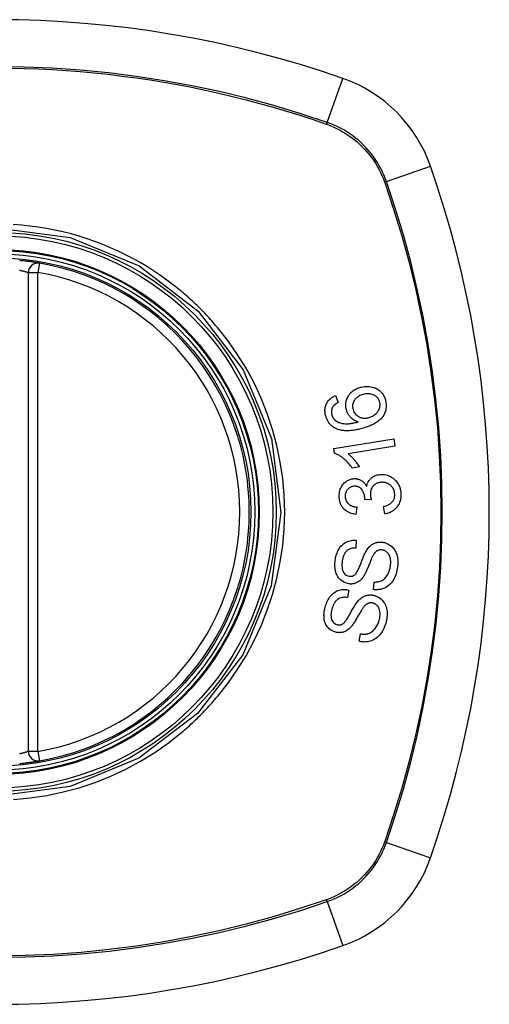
# Model space of a CAD drawing. Header units: inches. Extents: x 25 to 686, y 75 to 314.
# Tile 79 of 160: x 347.893 to 348.475, y 201.44 to 202.66. Entities that reach past the tile are written whole.
import ezdxf

# ---------------------------------------------------------------- set-up
doc = ezdxf.new("R2010")
doc.units = ezdxf.units.IN
doc.header["$MEASUREMENT"] = 0
doc.layers.add('Visible Edges(ANSI)', color=7, linetype='Continuous', lineweight=25)
doc.layers.add('Visible Tangent Edges(ANSI)', color=7, linetype='Continuous', lineweight=25)

msp = doc.modelspace()

# ---------------------------------------------------------------- linework, layer by layer
at = {"layer": 'Visible Edges(ANSI)'}
for p, q in [((347.9038, 202.3468), (347.9038, 201.7532)), ((348.2844, 202.1943), (348.2876, 202.1858)), ((348.282, 202.1286), (348.3563, 202.1408)), ((348.3563, 202.1408), (348.3578, 202.1317)), ((348.2829, 202.1227), (348.282, 202.1286)), ((348.3578, 202.1317), (348.2999, 202.1222)), ((348.3138, 202.1058), (348.305, 202.1044)), ((348.3287, 202.065), (348.3206, 202.0656)), ((348.3105, 202.0561), (348.3093, 202.0468)), ((348.3452, 202.0476), (348.3436, 202.0567)), ((348.31, 202.0148), (348.3094, 202.0053)), ((348.3008, 201.9532), (348.2989, 201.9439)), ((348.3315, 201.9537), (348.332, 201.9631)), ((348.3136, 201.8897), (348.3154, 201.8989))]:
    msp.add_line(p, q, dxfattribs=at)
at = {"layer": 'Visible Edges(ANSI)', "flags": 128}
for points in [[(347.9177, 202.3584), (347.9176, 202.3584), (347.9175, 202.3584), (347.9172, 202.3585), (347.9168, 202.3586), (347.9164, 202.3586), (347.9158, 202.3587), (347.9151, 202.3588), (347.9144, 202.359), (347.9135, 202.3591), (347.9126, 202.3592), (347.9115, 202.3594), (347.9104, 202.3596), (347.9093, 202.3597), (347.908, 202.3599), (347.9067, 202.3601), (347.9053, 202.3603), (347.9039, 202.3605), (347.9025, 202.3606), (347.901, 202.3608), (347.8994, 202.361), (347.8979, 202.3612), (347.8963, 202.3613), (347.8947, 202.3615), (347.8931, 202.3616)], [(348.2977, 202.1765), (348.2971, 202.1791), (348.2969, 202.1818), (348.297, 202.1845), (348.2974, 202.1872), (348.2981, 202.1897), (348.299, 202.1917), (348.2998, 202.1933), (348.3005, 202.1943), (348.3011, 202.1953), (348.3018, 202.1962), (348.3025, 202.1971), (348.3033, 202.1979), (348.3041, 202.1987), (348.305, 202.1994), (348.3059, 202.2001), (348.3068, 202.2008), (348.3078, 202.2014), (348.3087, 202.202), (348.3097, 202.2025), (348.3107, 202.203), (348.3118, 202.2034), (348.3128, 202.2038), (348.3139, 202.2042), (348.315, 202.2045)], [(348.315, 202.2045), (348.3166, 202.2049), (348.3182, 202.2052), (348.3198, 202.2055), (348.3214, 202.2056), (348.323, 202.2057), (348.3246, 202.2056), (348.3263, 202.2055), (348.3279, 202.2053), (348.3296, 202.2049), (348.3314, 202.2044), (348.3334, 202.2037), (348.3355, 202.2027), (348.3373, 202.2015), (348.3389, 202.2004), (348.3401, 202.1992), (348.3411, 202.1982), (348.3419, 202.1972), (348.3427, 202.1962), (348.3434, 202.1951), (348.3441, 202.1939), (348.3447, 202.1927), (348.3452, 202.1915), (348.3457, 202.1903), (348.3461, 202.189)], [(348.3389, 202.1867), (348.3387, 202.1874), (348.3384, 202.1881), (348.3381, 202.1888), (348.3377, 202.1895), (348.3373, 202.1902), (348.3369, 202.1908), (348.3364, 202.1914), (348.3359, 202.192), (348.3353, 202.1925), (348.3347, 202.1931), (348.3341, 202.1935), (348.3335, 202.194), (348.3329, 202.1944), (348.3322, 202.1947), (348.3315, 202.1951), (348.3307, 202.1954), (348.3295, 202.1958), (348.3282, 202.1962), (348.3266, 202.1964), (348.3249, 202.1965), (348.3232, 202.1965), (348.3215, 202.1963), (348.3198, 202.196), (348.3181, 202.1955)], [(348.2723, 202.1687), (348.2719, 202.17), (348.2716, 202.1713), (348.2714, 202.1726), (348.2713, 202.174), (348.2712, 202.1753), (348.2712, 202.1767), (348.2713, 202.178), (348.2715, 202.1793), (348.2718, 202.1806), (348.2722, 202.1818), (348.2726, 202.1831), (348.2732, 202.1843), (348.2738, 202.1854), (348.2744, 202.1865), (348.2752, 202.1876), (348.276, 202.1885), (348.2769, 202.1895), (348.2779, 202.1903), (348.2788, 202.1912), (348.2799, 202.1919), (348.281, 202.1926), (348.2821, 202.1932), (348.2832, 202.1938), (348.2844, 202.1943)], [(348.2876, 202.1858), (348.2873, 202.1856), (348.287, 202.1854), (348.2867, 202.1852), (348.2863, 202.185), (348.286, 202.1848), (348.2857, 202.1846), (348.2854, 202.1844), (348.2851, 202.1842), (348.2848, 202.184), (348.2845, 202.1838), (348.2842, 202.1836), (348.2839, 202.1834), (348.2836, 202.1831), (348.2833, 202.1829), (348.2831, 202.1827), (348.2828, 202.1824), (348.2825, 202.1822), (348.2823, 202.1819), (348.282, 202.1817), (348.2818, 202.1814), (348.2816, 202.1811), (348.2813, 202.1808), (348.2811, 202.1805), (348.2809, 202.1802)], [(348.3181, 202.1955), (348.3169, 202.1951), (348.3157, 202.1947), (348.3145, 202.1942), (348.3133, 202.1936), (348.3122, 202.1929), (348.3111, 202.1922), (348.3101, 202.1913), (348.3091, 202.1904), (348.3083, 202.1894), (348.3076, 202.1884), (348.3071, 202.1875), (348.3067, 202.1867), (348.3064, 202.1859), (348.3061, 202.1851), (348.3058, 202.1843), (348.3057, 202.1835), (348.3055, 202.1827), (348.3055, 202.1819), (348.3054, 202.181), (348.3055, 202.1802), (348.3056, 202.1794), (348.3057, 202.1785), (348.3059, 202.1777), (348.3061, 202.1769)], [(348.3461, 202.189), (348.3471, 202.1825), (348.3465, 202.176), (348.3441, 202.1702), (348.3417, 202.1666), (348.3406, 202.1654), (348.3397, 202.1645), (348.3387, 202.1636), (348.3376, 202.1628), (348.3366, 202.162), (348.3355, 202.1612), (348.3343, 202.1605), (348.3332, 202.1599), (348.332, 202.1592), (348.3309, 202.1586), (348.3296, 202.158), (348.3284, 202.1575), (348.3272, 202.1569), (348.3259, 202.1564), (348.3246, 202.156), (348.3234, 202.1555), (348.3221, 202.1551), (348.3208, 202.1547), (348.3196, 202.1543), (348.3183, 202.1539)], [(348.3258, 202.167), (348.3269, 202.1674), (348.328, 202.1678), (348.329, 202.1683), (348.3301, 202.1688), (348.3311, 202.1694), (348.3321, 202.17), (348.333, 202.1707), (348.334, 202.1715), (348.3349, 202.1723), (348.3357, 202.1732), (348.3364, 202.1741), (348.3371, 202.1751), (348.3377, 202.1761), (348.3382, 202.1772), (348.3386, 202.1783), (348.339, 202.1793), (348.3392, 202.1803), (348.3393, 202.1813), (348.3394, 202.1822), (348.3394, 202.1831), (348.3394, 202.184), (348.3393, 202.1849), (348.3391, 202.1858), (348.3389, 202.1867)], [(348.2809, 202.1802), (348.2807, 202.1798), (348.2805, 202.1795), (348.2803, 202.1791), (348.2801, 202.1787), (348.28, 202.1783), (348.2798, 202.1779), (348.2797, 202.1775), (348.2796, 202.1771), (348.2795, 202.1767), (348.2794, 202.1762), (348.2793, 202.1758), (348.2792, 202.1754), (348.2792, 202.175), (348.2792, 202.1745), (348.2791, 202.1741), (348.2791, 202.1737), (348.2792, 202.1732), (348.2792, 202.1728), (348.2792, 202.1724), (348.2793, 202.1719), (348.2794, 202.1715), (348.2795, 202.1711), (348.2796, 202.1707), (348.2797, 202.1702)], [(348.3124, 202.1617), (348.3117, 202.1619), (348.3109, 202.1622), (348.3102, 202.1625), (348.3095, 202.1628), (348.3088, 202.1631), (348.3081, 202.1635), (348.3074, 202.1639), (348.3067, 202.1643), (348.3061, 202.1647), (348.3054, 202.1652), (348.3047, 202.1657), (348.3041, 202.1663), (348.3034, 202.1669), (348.3028, 202.1676), (348.3021, 202.1684), (348.3015, 202.1692), (348.3008, 202.17), (348.3003, 202.1708), (348.2997, 202.1717), (348.2993, 202.1726), (348.2988, 202.1736), (348.2984, 202.1745), (348.2981, 202.1755), (348.2977, 202.1765)], [(348.3061, 202.1769), (348.3065, 202.1755), (348.3071, 202.1742), (348.3078, 202.173), (348.3086, 202.1718), (348.3096, 202.1707), (348.3106, 202.1698), (348.3116, 202.169), (348.3125, 202.1684), (348.3134, 202.1679), (348.3141, 202.1676), (348.3149, 202.1672), (348.3157, 202.1669), (348.3165, 202.1667), (348.3174, 202.1665), (348.3182, 202.1664), (348.3191, 202.1663), (348.3199, 202.1662), (348.3208, 202.1662), (348.3216, 202.1663), (348.3225, 202.1664), (348.3233, 202.1665), (348.3241, 202.1666), (348.325, 202.1668), (348.3258, 202.167)], [(348.2857, 202.1529), (348.2849, 202.1533), (348.2841, 202.1537), (348.2833, 202.1541), (348.2826, 202.1545), (348.2818, 202.155), (348.2811, 202.1555), (348.2804, 202.156), (348.2797, 202.1566), (348.279, 202.1572), (348.2784, 202.1578), (348.2778, 202.1584), (348.2772, 202.1591), (348.2766, 202.1598), (348.2761, 202.1605), (348.2756, 202.1613), (348.2751, 202.162), (348.2747, 202.1628), (348.2742, 202.1636), (348.2738, 202.1644), (348.2735, 202.1653), (348.2731, 202.1661), (348.2728, 202.167), (348.2725, 202.1678), (348.2723, 202.1687)], [(348.2797, 202.1702), (348.2798, 202.1699), (348.2799, 202.1696), (348.28, 202.1692), (348.2801, 202.1689), (348.2802, 202.1686), (348.2804, 202.1683), (348.2805, 202.168), (348.2807, 202.1676), (348.2809, 202.1673), (348.281, 202.167), (348.2812, 202.1667), (348.2814, 202.1665), (348.2816, 202.1662), (348.2818, 202.1659), (348.282, 202.1656), (348.2822, 202.1654), (348.2824, 202.1651), (348.2827, 202.1649), (348.2829, 202.1646), (348.2831, 202.1644), (348.2834, 202.1641), (348.2836, 202.1639), (348.2839, 202.1637), (348.2842, 202.1635)], [(348.2842, 202.1635), (348.2861, 202.1622), (348.2882, 202.1611), (348.2903, 202.1604), (348.2925, 202.1598), (348.2946, 202.1595), (348.2964, 202.1593), (348.2979, 202.1593), (348.2989, 202.1593), (348.2998, 202.1594), (348.3006, 202.1594), (348.3014, 202.1595), (348.3023, 202.1596), (348.3032, 202.1597), (348.304, 202.1599), (348.3049, 202.16), (348.3057, 202.1601), (348.3066, 202.1603), (348.3074, 202.1605), (348.3083, 202.1607), (348.3091, 202.1609), (348.31, 202.1611), (348.3108, 202.1613), (348.3116, 202.1615), (348.3124, 202.1617)], [(348.3183, 202.1539), (348.3169, 202.1535), (348.3155, 202.1531), (348.3141, 202.1528), (348.3126, 202.1524), (348.3112, 202.1521), (348.3098, 202.1518), (348.3084, 202.1516), (348.3069, 202.1513), (348.3055, 202.1511), (348.3041, 202.151), (348.3027, 202.1508), (348.3013, 202.1507), (348.3, 202.1507), (348.2986, 202.1506), (348.2972, 202.1507), (348.2959, 202.1507), (348.2946, 202.1508), (348.2933, 202.1509), (348.292, 202.1511), (348.2907, 202.1514), (348.2894, 202.1517), (348.2882, 202.152), (348.2869, 202.1524), (348.2857, 202.1529)], [(348.305, 202.1044), (348.304, 202.1058), (348.303, 202.1072), (348.3019, 202.1085), (348.3009, 202.1097), (348.2999, 202.1109), (348.2989, 202.1119), (348.2979, 202.1129), (348.2969, 202.1139), (348.296, 202.1147), (348.295, 202.1155), (348.2941, 202.1163), (348.2932, 202.117), (348.2924, 202.1176), (348.2915, 202.1182), (348.2907, 202.1188), (348.2899, 202.1193), (348.2891, 202.1198), (348.2882, 202.1203), (348.2874, 202.1208), (348.2865, 202.1213), (348.2856, 202.1217), (348.2847, 202.1221), (348.2838, 202.1224), (348.2829, 202.1227)], [(348.2999, 202.1222), (348.3004, 202.1218), (348.3009, 202.1213), (348.3014, 202.1209), (348.302, 202.1205), (348.3025, 202.12), (348.303, 202.1195), (348.3034, 202.1191), (348.3039, 202.1186), (348.3044, 202.1181), (348.3049, 202.1176), (348.3053, 202.1171), (348.3058, 202.1166), (348.3063, 202.1161), (348.3067, 202.1156), (348.3072, 202.115), (348.3078, 202.1143), (348.3084, 202.1135), (348.3092, 202.1126), (348.3099, 202.1116), (348.3107, 202.1105), (348.3115, 202.1094), (348.3123, 202.1082), (348.3131, 202.107), (348.3138, 202.1058)], [(348.2888, 202.0685), (348.2888, 202.0701), (348.2888, 202.0718), (348.289, 202.0734), (348.2893, 202.075), (348.2897, 202.0766), (348.2902, 202.0781), (348.2908, 202.0796), (348.2915, 202.081), (348.2922, 202.0824), (348.2931, 202.0837), (348.2941, 202.0849), (348.2951, 202.086), (348.2962, 202.087), (348.2973, 202.0878), (348.2983, 202.0885), (348.2993, 202.0891), (348.3003, 202.0896), (348.3012, 202.09), (348.3022, 202.0904), (348.3031, 202.0907), (348.3041, 202.0909), (348.3051, 202.0911), (348.3062, 202.0912), (348.3072, 202.0913)], [(348.3072, 202.0913), (348.3079, 202.0913), (348.3086, 202.0913), (348.3093, 202.0913), (348.3099, 202.0912), (348.3106, 202.0911), (348.3113, 202.091), (348.312, 202.0908), (348.3126, 202.0907), (348.3133, 202.0904), (348.3139, 202.0902), (348.3146, 202.0899), (348.3153, 202.0896), (348.316, 202.0892), (348.3167, 202.0888), (348.3174, 202.0883), (348.3181, 202.0877), (348.3188, 202.0871), (348.3195, 202.0864), (348.3202, 202.0857), (348.3208, 202.085), (348.3214, 202.0842), (348.3219, 202.0834), (348.3224, 202.0825), (348.3229, 202.0817)], [(348.3229, 202.0817), (348.323, 202.0825), (348.3232, 202.0832), (348.3234, 202.084), (348.3236, 202.0848), (348.3239, 202.0855), (348.3242, 202.0862), (348.3246, 202.087), (348.3249, 202.0877), (348.3253, 202.0883), (348.3257, 202.089), (348.3262, 202.0896), (348.3267, 202.0903), (348.3272, 202.0908), (348.3278, 202.0914), (348.3285, 202.0921), (348.3294, 202.0928), (348.3304, 202.0936), (348.3317, 202.0943), (348.3331, 202.0949), (348.3346, 202.0955), (348.336, 202.0959), (348.3376, 202.0962), (348.3391, 202.0964), (348.3407, 202.0965)], [(348.3413, 202.0868), (348.3404, 202.0867), (348.3396, 202.0866), (348.3387, 202.0865), (348.3379, 202.0863), (348.3371, 202.0861), (348.3363, 202.0858), (348.3355, 202.0855), (348.3347, 202.0851), (348.334, 202.0847), (348.3333, 202.0842), (348.3326, 202.0837), (348.332, 202.0831), (348.3313, 202.0825), (348.3307, 202.0818), (348.3301, 202.0811), (348.3295, 202.0802), (348.329, 202.0792), (348.3285, 202.0782), (348.3281, 202.0771), (348.3278, 202.076), (348.3276, 202.0749), (348.3274, 202.0737), (348.3274, 202.0726), (348.3274, 202.0714)], [(348.3407, 202.0965), (348.3427, 202.0965), (348.3447, 202.0964), (348.3467, 202.0961), (348.3486, 202.0955), (348.3505, 202.0948), (348.3524, 202.094), (348.3541, 202.0929), (348.3557, 202.0918), (348.3571, 202.0906), (348.3582, 202.0895), (348.3592, 202.0884), (348.36, 202.0874), (348.3608, 202.0863), (348.3615, 202.0852), (348.3622, 202.0841), (348.3628, 202.0829), (348.3633, 202.0816), (348.3638, 202.0804), (348.3642, 202.0791), (348.3645, 202.0778), (348.3648, 202.0764), (348.365, 202.0751), (348.3651, 202.0737), (348.3652, 202.0724)], [(348.3576, 202.0721), (348.3575, 202.0733), (348.3574, 202.0745), (348.3571, 202.0757), (348.3567, 202.0768), (348.3563, 202.0779), (348.3558, 202.0789), (348.3551, 202.08), (348.3545, 202.0809), (348.3537, 202.0817), (348.353, 202.0825), (348.3523, 202.0831), (348.3516, 202.0837), (348.3508, 202.0842), (348.35, 202.0847), (348.3492, 202.0852), (348.3484, 202.0856), (348.3476, 202.0859), (348.3467, 202.0862), (348.3458, 202.0864), (348.3449, 202.0866), (348.344, 202.0867), (348.3431, 202.0868), (348.3422, 202.0868), (348.3413, 202.0868)], [(348.3075, 202.0818), (348.3067, 202.0818), (348.3059, 202.0817), (348.3052, 202.0815), (348.3044, 202.0813), (348.3037, 202.0811), (348.303, 202.0808), (348.3023, 202.0805), (348.3016, 202.0801), (348.301, 202.0796), (348.3004, 202.0792), (348.2998, 202.0786), (348.2992, 202.078), (348.2987, 202.0774), (348.2983, 202.0767), (348.2978, 202.0761), (348.2975, 202.0754), (348.2972, 202.0746), (348.2969, 202.0738), (348.2967, 202.0731), (348.2965, 202.0723), (348.2964, 202.0715), (348.2963, 202.0706), (348.2963, 202.0698), (348.2963, 202.069)], [(348.3207, 202.0671), (348.3202, 202.0708), (348.319, 202.0742), (348.3173, 202.0773), (348.3159, 202.0789), (348.3154, 202.0794), (348.315, 202.0797), (348.3147, 202.08), (348.3143, 202.0802), (348.3139, 202.0805), (348.3135, 202.0807), (348.3131, 202.0809), (348.3127, 202.081), (348.3123, 202.0812), (348.3119, 202.0813), (348.3114, 202.0815), (348.311, 202.0816), (348.3106, 202.0816), (348.3101, 202.0817), (348.3097, 202.0818), (348.3092, 202.0818), (348.3088, 202.0818), (348.3083, 202.0818), (348.3079, 202.0818), (348.3075, 202.0818)], [(348.3093, 202.0468), (348.3076, 202.0471), (348.3059, 202.0475), (348.3042, 202.0479), (348.3026, 202.0485), (348.301, 202.0492), (348.2994, 202.05), (348.298, 202.0509), (348.2968, 202.0518), (348.2957, 202.0527), (348.2947, 202.0536), (348.2939, 202.0545), (348.2932, 202.0554), (348.2926, 202.0564), (348.2919, 202.0573), (348.2914, 202.0583), (348.2909, 202.0594), (348.2904, 202.0605), (348.29, 202.0616), (348.2897, 202.0627), (348.2894, 202.0638), (348.2892, 202.065), (348.289, 202.0661), (348.2889, 202.0673), (348.2888, 202.0685)], [(348.2963, 202.069), (348.2964, 202.0677), (348.2967, 202.0664), (348.297, 202.0652), (348.2975, 202.064), (348.298, 202.0628), (348.2987, 202.0618), (348.2993, 202.061), (348.2999, 202.0604), (348.3005, 202.0599), (348.301, 202.0594), (348.3016, 202.059), (348.3022, 202.0586), (348.3029, 202.0582), (348.3035, 202.0579), (348.3042, 202.0576), (348.3048, 202.0573), (348.3055, 202.0571), (348.3062, 202.0569), (348.3069, 202.0567), (348.3076, 202.0565), (348.3083, 202.0564), (348.3091, 202.0563), (348.3098, 202.0562), (348.3105, 202.0561)], [(348.3206, 202.0656), (348.3206, 202.0657), (348.3206, 202.0657), (348.3206, 202.0658), (348.3206, 202.0659), (348.3206, 202.0659), (348.3207, 202.066), (348.3207, 202.066), (348.3207, 202.0661), (348.3207, 202.0662), (348.3207, 202.0662), (348.3207, 202.0663), (348.3207, 202.0664), (348.3207, 202.0664), (348.3207, 202.0665), (348.3207, 202.0665), (348.3207, 202.0666), (348.3207, 202.0667), (348.3207, 202.0667), (348.3207, 202.0668), (348.3207, 202.0669), (348.3207, 202.0669), (348.3207, 202.067), (348.3207, 202.067), (348.3207, 202.0671)], [(348.3274, 202.0714), (348.3274, 202.0712), (348.3274, 202.0709), (348.3275, 202.0706), (348.3275, 202.0704), (348.3275, 202.0701), (348.3276, 202.0698), (348.3276, 202.0696), (348.3276, 202.0693), (348.3277, 202.069), (348.3277, 202.0687), (348.3278, 202.0685), (348.3279, 202.0682), (348.3279, 202.0679), (348.328, 202.0677), (348.3281, 202.0674), (348.3281, 202.0671), (348.3282, 202.0668), (348.3283, 202.0666), (348.3283, 202.0663), (348.3284, 202.066), (348.3285, 202.0658), (348.3286, 202.0655), (348.3286, 202.0653), (348.3287, 202.065)], [(348.3436, 202.0567), (348.3447, 202.057), (348.3458, 202.0573), (348.3469, 202.0577), (348.3479, 202.0581), (348.349, 202.0586), (348.35, 202.0591), (348.351, 202.0596), (348.352, 202.0602), (348.3529, 202.0609), (348.3537, 202.0617), (348.3545, 202.0625), (348.3551, 202.0632), (348.3556, 202.064), (348.356, 202.0647), (348.3564, 202.0654), (348.3567, 202.066), (348.3569, 202.0668), (348.3572, 202.0675), (348.3573, 202.0682), (348.3575, 202.069), (348.3576, 202.0697), (348.3576, 202.0705), (348.3577, 202.0713), (348.3576, 202.0721)], [(348.3652, 202.0724), (348.3653, 202.0702), (348.3651, 202.0681), (348.3648, 202.066), (348.3644, 202.0639), (348.3637, 202.0619), (348.3629, 202.06), (348.362, 202.0584), (348.3611, 202.0571), (348.3603, 202.0559), (348.3595, 202.055), (348.3587, 202.0541), (348.3578, 202.0533), (348.3569, 202.0525), (348.356, 202.0518), (348.355, 202.0511), (348.354, 202.0505), (348.353, 202.05), (348.3519, 202.0495), (348.3508, 202.049), (348.3498, 202.0486), (348.3486, 202.0483), (348.3475, 202.048), (348.3464, 202.0478), (348.3452, 202.0476)], [(348.2839, 201.99), (348.2841, 201.9915), (348.2844, 201.993), (348.2848, 201.9945), (348.2852, 201.996), (348.2856, 201.9975), (348.2861, 201.999), (348.2867, 202.0004), (348.2873, 202.0018), (348.288, 202.0031), (348.2888, 202.0045), (348.2898, 202.006), (348.291, 202.0075), (348.2924, 202.009), (348.294, 202.0105), (348.2958, 202.0117), (348.2975, 202.0127), (348.2992, 202.0134), (348.3007, 202.014), (348.3023, 202.0144), (348.3038, 202.0147), (348.3053, 202.0149), (348.3069, 202.015), (348.3085, 202.015), (348.31, 202.0148)], [(348.3228, 202.0024), (348.3236, 202.0035), (348.3244, 202.0046), (348.3252, 202.0056), (348.3261, 202.0066), (348.327, 202.0075), (348.328, 202.0084), (348.329, 202.0092), (348.33, 202.0099), (348.331, 202.0105), (348.332, 202.011), (348.3329, 202.0114), (348.3337, 202.0117), (348.3345, 202.012), (348.3353, 202.0122), (348.336, 202.0123), (348.3367, 202.0125), (348.3375, 202.0126), (348.3382, 202.0126), (348.339, 202.0127), (348.3397, 202.0127), (348.3405, 202.0127), (348.3412, 202.0127), (348.342, 202.0126), (348.3427, 202.0125)], [(348.3094, 202.0053), (348.3078, 202.0053), (348.3062, 202.0052), (348.3045, 202.005), (348.303, 202.0045), (348.3014, 202.0039), (348.3, 202.0032), (348.2987, 202.0023), (348.2977, 202.0014), (348.297, 202.0006), (348.2965, 202), (348.296, 201.9993), (348.2956, 201.9986), (348.2952, 201.9979), (348.2948, 201.9972), (348.2945, 201.9964), (348.2942, 201.9956), (348.2939, 201.9949), (348.2937, 201.9941), (348.2934, 201.9933), (348.2932, 201.9924), (348.293, 201.9916), (348.2929, 201.9908), (348.2927, 201.99), (348.2926, 201.9892)], [(348.3084, 201.9724), (348.3091, 201.9731), (348.3097, 201.9739), (348.3104, 201.9749), (348.3111, 201.9761), (348.3118, 201.9773), (348.3124, 201.9786), (348.313, 201.9799), (348.3136, 201.9812), (348.3141, 201.9824), (348.3146, 201.9836), (348.3151, 201.9848), (348.3155, 201.986), (348.316, 201.9872), (348.3165, 201.9884), (348.3169, 201.9897), (348.3175, 201.991), (348.318, 201.9923), (348.3186, 201.9938), (348.3192, 201.9953), (348.3199, 201.9968), (348.3206, 201.9983), (348.3214, 201.9998), (348.3221, 202.0012), (348.3228, 202.0024)], [(348.3422, 202.0029), (348.3415, 202.003), (348.3408, 202.003), (348.3401, 202.003), (348.3394, 202.003), (348.3387, 202.0029), (348.338, 202.0027), (348.3374, 202.0025), (348.3367, 202.0022), (348.3362, 202.002), (348.3356, 202.0017), (348.3351, 202.0013), (348.3347, 202.001), (348.3343, 202.0006), (348.3339, 202.0003), (348.3335, 201.9999), (348.3331, 201.9994), (348.3327, 201.999), (348.3324, 201.9986), (348.332, 201.9981), (348.3317, 201.9976), (348.3314, 201.9971), (348.3311, 201.9967), (348.3308, 201.9962), (348.3305, 201.9957)], [(348.3523, 201.9827), (348.3524, 201.9839), (348.3525, 201.9852), (348.3526, 201.9864), (348.3526, 201.9876), (348.3526, 201.9889), (348.3524, 201.9901), (348.3523, 201.9913), (348.3521, 201.9926), (348.3518, 201.9937), (348.3514, 201.9949), (348.351, 201.996), (348.3504, 201.9971), (348.3498, 201.9981), (348.3491, 201.9991), (348.3484, 201.9999), (348.3476, 202.0005), (348.3469, 202.0011), (348.3463, 202.0015), (348.3456, 202.0018), (348.345, 202.0022), (348.3443, 202.0024), (348.3436, 202.0026), (348.3429, 202.0028), (348.3422, 202.0029)], [(348.3427, 202.0125), (348.3439, 202.0123), (348.345, 202.012), (348.3462, 202.0117), (348.3473, 202.0113), (348.3484, 202.0108), (348.3495, 202.0103), (348.3505, 202.0097), (348.3515, 202.009), (348.3525, 202.0083), (348.3535, 202.0075), (348.3545, 202.0065), (348.3555, 202.0055), (348.3564, 202.0043), (348.3573, 202.003), (348.3581, 202.0016), (348.3588, 202.0002), (348.3595, 201.9987), (348.36, 201.9972), (348.3605, 201.9956), (348.361, 201.9934), (348.3613, 201.9908), (348.3615, 201.9879), (348.3614, 201.9849), (348.3611, 201.9819)], [(348.3007, 201.9609), (348.2953, 201.9625), (348.2907, 201.9655), (348.2881, 201.9682), (348.2871, 201.9698), (348.2863, 201.9712), (348.2857, 201.9726), (348.2852, 201.9739), (348.2848, 201.975), (348.2845, 201.976), (348.2843, 201.9769), (348.2841, 201.9779), (348.2839, 201.9788), (348.2838, 201.9797), (348.2837, 201.9806), (348.2836, 201.9816), (348.2835, 201.9825), (348.2835, 201.9834), (348.2835, 201.9844), (348.2835, 201.9853), (348.2835, 201.9862), (348.2836, 201.9872), (348.2837, 201.9881), (348.2838, 201.9891), (348.2839, 201.99)], [(348.2926, 201.9892), (348.2925, 201.9885), (348.2925, 201.9879), (348.2924, 201.9872), (348.2923, 201.9865), (348.2923, 201.9859), (348.2922, 201.9852), (348.2922, 201.9846), (348.2922, 201.9839), (348.2922, 201.9832), (348.2923, 201.9826), (348.2923, 201.9819), (348.2924, 201.9812), (348.2924, 201.9806), (348.2925, 201.9799), (348.2927, 201.9793), (348.2928, 201.9786), (348.293, 201.978), (348.2932, 201.9774), (348.2937, 201.9763), (348.2947, 201.9747), (348.296, 201.9731), (348.2976, 201.9718), (348.2994, 201.9709), (348.3014, 201.9704)], [(348.3305, 201.9957), (348.3302, 201.995), (348.3298, 201.9942), (348.3294, 201.9934), (348.329, 201.9924), (348.3285, 201.9914), (348.3281, 201.9903), (348.3276, 201.9891), (348.3271, 201.9879), (348.3266, 201.9867), (348.3261, 201.9854), (348.3256, 201.9842), (348.325, 201.9829), (348.3245, 201.9816), (348.324, 201.9803), (348.3234, 201.979), (348.3229, 201.9778), (348.3224, 201.9766), (348.3219, 201.9755), (348.3213, 201.9743), (348.3207, 201.9732), (348.3201, 201.9721), (348.3195, 201.971), (348.3189, 201.9701), (348.3183, 201.9692)], [(348.3611, 201.9819), (348.3603, 201.9776), (348.3593, 201.9734), (348.3581, 201.97), (348.3569, 201.9674), (348.3558, 201.9654), (348.3547, 201.9638), (348.3535, 201.9622), (348.3522, 201.9608), (348.3509, 201.9595), (348.3494, 201.9583), (348.3479, 201.9573), (348.3464, 201.9564), (348.3449, 201.9557), (348.3436, 201.9552), (348.3423, 201.9547), (348.3411, 201.9544), (348.3399, 201.9541), (348.3388, 201.9539), (348.3376, 201.9537), (348.3364, 201.9536), (348.3351, 201.9536), (348.3339, 201.9536), (348.3327, 201.9536), (348.3315, 201.9537)], [(348.332, 201.9631), (348.3333, 201.9631), (348.3346, 201.9632), (348.3359, 201.9633), (348.3372, 201.9635), (348.3384, 201.9638), (348.3397, 201.9641), (348.3409, 201.9646), (348.342, 201.9652), (348.3432, 201.9658), (348.3442, 201.9666), (348.3453, 201.9676), (348.3463, 201.9686), (348.3471, 201.9697), (348.3479, 201.9708), (348.3486, 201.9719), (348.3493, 201.973), (348.3498, 201.9741), (348.3503, 201.9753), (348.3508, 201.9765), (348.3512, 201.9777), (348.3515, 201.9789), (348.3518, 201.9802), (348.3521, 201.9814), (348.3523, 201.9827)], [(348.3183, 201.9692), (348.3176, 201.9682), (348.3169, 201.9673), (348.3161, 201.9664), (348.3152, 201.9656), (348.3144, 201.9648), (348.3134, 201.9641), (348.3125, 201.9634), (348.3116, 201.9628), (348.3107, 201.9624), (348.3098, 201.962), (348.309, 201.9617), (348.3083, 201.9615), (348.3077, 201.9613), (348.307, 201.9611), (348.3064, 201.961), (348.3058, 201.9609), (348.3052, 201.9608), (348.3045, 201.9608), (348.3039, 201.9607), (348.3033, 201.9607), (348.3026, 201.9607), (348.302, 201.9608), (348.3013, 201.9608), (348.3007, 201.9609)], [(348.3014, 201.9704), (348.3017, 201.9704), (348.302, 201.9704), (348.3023, 201.9704), (348.3026, 201.9703), (348.3029, 201.9703), (348.3032, 201.9704), (348.3035, 201.9704), (348.3038, 201.9704), (348.3042, 201.9704), (348.3045, 201.9705), (348.3048, 201.9706), (348.3051, 201.9706), (348.3054, 201.9707), (348.3057, 201.9708), (348.306, 201.9709), (348.3063, 201.9711), (348.3065, 201.9712), (348.3068, 201.9713), (348.3071, 201.9715), (348.3074, 201.9717), (348.3076, 201.9718), (348.3079, 201.972), (348.3081, 201.9722), (348.3084, 201.9724)], [(348.2715, 201.9322), (348.272, 201.9338), (348.2725, 201.9354), (348.2731, 201.9369), (348.2737, 201.9384), (348.2745, 201.9399), (348.2752, 201.9414), (348.2761, 201.9428), (348.277, 201.9442), (348.278, 201.9455), (348.2791, 201.9468), (348.2804, 201.9482), (348.2819, 201.9494), (348.2836, 201.9506), (348.2854, 201.9517), (348.2872, 201.9525), (348.2889, 201.953), (348.2905, 201.9534), (348.292, 201.9537), (348.2935, 201.9539), (348.295, 201.9539), (348.2964, 201.9539), (348.2979, 201.9537), (348.2993, 201.9535), (348.3008, 201.9532)], [(348.2989, 201.9439), (348.2976, 201.9441), (348.2963, 201.9442), (348.295, 201.9442), (348.2937, 201.9441), (348.2923, 201.944), (348.2911, 201.9437), (348.2898, 201.9433), (348.2886, 201.9427), (348.2875, 201.9421), (348.2865, 201.9414), (348.2857, 201.9407), (348.285, 201.94), (348.2844, 201.9393), (348.2838, 201.9385), (348.2833, 201.9378), (348.2828, 201.937), (348.2824, 201.9362), (348.2819, 201.9354), (348.2815, 201.9345), (348.2812, 201.9337), (348.2809, 201.9328), (348.2805, 201.932), (348.2803, 201.9311), (348.28, 201.9302)], [(348.3117, 201.9391), (348.3126, 201.9401), (348.3136, 201.941), (348.3145, 201.9419), (348.3155, 201.9428), (348.3166, 201.9436), (348.3176, 201.9443), (348.3188, 201.945), (348.3199, 201.9455), (348.3209, 201.946), (348.322, 201.9463), (348.3229, 201.9466), (348.3238, 201.9468), (348.3246, 201.9469), (348.3254, 201.947), (348.3261, 201.9471), (348.3269, 201.9471), (348.3277, 201.9471), (348.3284, 201.9471), (348.3291, 201.947), (348.3299, 201.9469), (348.3306, 201.9468), (348.3314, 201.9467), (348.3321, 201.9465), (348.3328, 201.9463)], [(348.3328, 201.9463), (348.3356, 201.9453), (348.3382, 201.9439), (348.3404, 201.9422), (348.3421, 201.9406), (348.3433, 201.9392), (348.3443, 201.9378), (348.3452, 201.9364), (348.346, 201.9348), (348.3467, 201.9332), (348.3472, 201.9316), (348.3476, 201.9301), (348.3479, 201.9285), (348.3481, 201.9271), (348.3482, 201.9257), (348.3483, 201.9245), (348.3483, 201.9233), (348.3483, 201.922), (348.3482, 201.9208), (348.348, 201.9195), (348.3479, 201.9183), (348.3477, 201.9171), (348.3474, 201.9159), (348.3471, 201.9147), (348.3468, 201.9135)], [(348.2841, 201.9011), (348.2813, 201.9021), (348.2786, 201.9036), (348.2765, 201.9053), (348.275, 201.9068), (348.274, 201.9081), (348.2731, 201.9093), (348.2723, 201.9107), (348.2717, 201.9121), (348.2712, 201.9135), (348.2707, 201.915), (348.2704, 201.9164), (348.2702, 201.9179), (348.27, 201.9192), (348.27, 201.9205), (348.2699, 201.9218), (348.27, 201.923), (348.27, 201.9241), (348.2701, 201.9253), (348.2703, 201.9265), (348.2704, 201.9276), (348.2706, 201.9288), (348.2709, 201.9299), (348.2712, 201.9311), (348.2715, 201.9322)], [(348.28, 201.9302), (348.2798, 201.9295), (348.2796, 201.9288), (348.2794, 201.928), (348.2793, 201.9273), (348.2791, 201.9266), (348.279, 201.9259), (348.2789, 201.9252), (348.2788, 201.9244), (348.2787, 201.9237), (348.2787, 201.923), (348.2786, 201.9222), (348.2786, 201.9215), (348.2787, 201.9207), (348.2787, 201.92), (348.2788, 201.9192), (348.279, 201.9183), (348.2793, 201.9172), (348.2798, 201.916), (348.2805, 201.9148), (348.2813, 201.9136), (348.2823, 201.9125), (348.2835, 201.9116), (348.2847, 201.9109), (348.286, 201.9104)], [(348.2933, 201.9114), (348.294, 201.912), (348.2948, 201.9127), (348.2956, 201.9136), (348.2964, 201.9146), (348.2973, 201.9157), (348.2981, 201.9169), (348.2989, 201.9181), (348.2996, 201.9193), (348.3003, 201.9205), (348.301, 201.9216), (348.3016, 201.9227), (348.3022, 201.9238), (348.3029, 201.925), (348.3035, 201.9261), (348.3042, 201.9273), (348.3048, 201.9285), (348.3056, 201.9298), (348.3064, 201.9311), (348.3072, 201.9325), (348.3081, 201.9339), (348.309, 201.9354), (348.3099, 201.9367), (348.3109, 201.938), (348.3117, 201.9391)], [(348.3184, 201.9314), (348.318, 201.9307), (348.3175, 201.93), (348.317, 201.9292), (348.3164, 201.9284), (348.3159, 201.9274), (348.3153, 201.9264), (348.3146, 201.9253), (348.314, 201.9242), (348.3133, 201.923), (348.3126, 201.9219), (348.3119, 201.9207), (348.3112, 201.9195), (348.3105, 201.9183), (348.3098, 201.9171), (348.3091, 201.9159), (348.3084, 201.9147), (348.3077, 201.9136), (348.307, 201.9126), (348.3063, 201.9115), (348.3056, 201.9105), (348.3049, 201.9094), (348.3041, 201.9085), (348.3034, 201.9076), (348.3027, 201.9068)], [(348.331, 201.9369), (348.3303, 201.9371), (348.3296, 201.9372), (348.3289, 201.9373), (348.3281, 201.9373), (348.3274, 201.9373), (348.3267, 201.9372), (348.3259, 201.9371), (348.3253, 201.9369), (348.3247, 201.9367), (348.3241, 201.9365), (348.3236, 201.9362), (348.3231, 201.9359), (348.3226, 201.9356), (348.3222, 201.9353), (348.3218, 201.935), (348.3214, 201.9346), (348.321, 201.9343), (348.3206, 201.9339), (348.3202, 201.9335), (348.3198, 201.9331), (348.3195, 201.9326), (348.3191, 201.9322), (348.3188, 201.9318), (348.3184, 201.9314)], [(348.3382, 201.9155), (348.3386, 201.9172), (348.339, 201.919), (348.3392, 201.9208), (348.3394, 201.9225), (348.3394, 201.9242), (348.3393, 201.9257), (348.3391, 201.9269), (348.3389, 201.9279), (348.3387, 201.929), (348.3384, 201.93), (348.338, 201.9309), (348.3375, 201.9318), (348.3369, 201.9327), (348.3364, 201.9334), (348.3358, 201.9341), (348.3352, 201.9346), (348.3348, 201.935), (348.3343, 201.9354), (348.3338, 201.9357), (348.3332, 201.936), (348.3327, 201.9363), (348.3322, 201.9365), (348.3316, 201.9367), (348.331, 201.9369)], [(348.3154, 201.8989), (348.3161, 201.8988), (348.3168, 201.8987), (348.3176, 201.8987), (348.3183, 201.8986), (348.319, 201.8986), (348.3198, 201.8986), (348.3205, 201.8986), (348.3212, 201.8986), (348.322, 201.8987), (348.3227, 201.8988), (348.3234, 201.8989), (348.3241, 201.8991), (348.3249, 201.8993), (348.3256, 201.8995), (348.3266, 201.8999), (348.3277, 201.9005), (348.329, 201.9013), (348.3303, 201.9024), (348.3318, 201.9038), (348.3333, 201.9056), (348.3348, 201.9078), (348.3362, 201.9103), (348.3373, 201.9128), (348.3382, 201.9155)], [(348.3027, 201.9068), (348.3018, 201.906), (348.301, 201.9052), (348.3001, 201.9044), (348.2991, 201.9037), (348.2981, 201.903), (348.2971, 201.9024), (348.2961, 201.9019), (348.2951, 201.9015), (348.2942, 201.9012), (348.2933, 201.9009), (348.2925, 201.9007), (348.2917, 201.9006), (348.2911, 201.9005), (348.2904, 201.9004), (348.2898, 201.9004), (348.2891, 201.9003), (348.2885, 201.9004), (348.2878, 201.9004), (348.2872, 201.9004), (348.2866, 201.9005), (348.2859, 201.9006), (348.2853, 201.9008), (348.2847, 201.9009), (348.2841, 201.9011)], [(348.286, 201.9104), (348.2863, 201.9104), (348.2866, 201.9103), (348.287, 201.9102), (348.2873, 201.9102), (348.2876, 201.9101), (348.2879, 201.9101), (348.2882, 201.9101), (348.2885, 201.91), (348.2888, 201.91), (348.2891, 201.9101), (348.2894, 201.9101), (348.2898, 201.9101), (348.2901, 201.9102), (348.2904, 201.9102), (348.2907, 201.9103), (348.291, 201.9104), (348.2913, 201.9105), (348.2916, 201.9106), (348.2919, 201.9107), (348.2922, 201.9108), (348.2924, 201.9109), (348.2927, 201.9111), (348.293, 201.9112), (348.2933, 201.9114)], [(348.3468, 201.9135), (348.346, 201.9108), (348.345, 201.9082), (348.3439, 201.9056), (348.3427, 201.9031), (348.3414, 201.9008), (348.34, 201.8989), (348.3387, 201.8972), (348.3372, 201.8957), (348.3357, 201.8943), (348.334, 201.893), (348.3322, 201.8919), (348.3304, 201.891), (348.3287, 201.8903), (348.3271, 201.8898), (348.3255, 201.8894), (348.3241, 201.8891), (348.3228, 201.889), (348.3215, 201.8889), (348.3201, 201.8888), (348.3188, 201.8889), (348.3175, 201.889), (348.3162, 201.8892), (348.3149, 201.8894), (348.3136, 201.8897)], [(347.8931, 201.7383), (347.8947, 201.7384), (347.8963, 201.7386), (347.8979, 201.7388), (347.8994, 201.7389), (347.901, 201.7391), (347.9025, 201.7393), (347.9039, 201.7395), (347.9053, 201.7397), (347.9067, 201.7398), (347.908, 201.74), (347.9093, 201.7402), (347.9104, 201.7404), (347.9115, 201.7405), (347.9126, 201.7407), (347.9135, 201.7408), (347.9144, 201.741), (347.9151, 201.7411), (347.9158, 201.7412), (347.9164, 201.7413), (347.9168, 201.7414), (347.9172, 201.7414), (347.9175, 201.7415), (347.9176, 201.7415), (347.9177, 201.7415)]]:
    msp.add_lwpolyline(points, dxfattribs=at)
at = {"layer": 'Visible Edges(ANSI)'}
for radius in [0.3199, 0.315]:
    msp.add_circle((347.8645, 202.05), radius, dxfattribs=at)
for centre, radius, start, end in [((347.8645, 201.361), 1.2992, 70.7337, 109.2663), ((348.2347, 202.4202), 0.1772, 19.2663, 70.7337), ((347.1755, 202.05), 1.2992, 340.7337, 19.2663), ((347.9157, 202.3468), 0.0118, 80.216, 180), ((347.8645, 202.05), 0.313, 279.784, 80.216), ((347.9157, 201.7532), 0.0118, 180, 279.784), ((348.2347, 201.6797), 0.1772, 289.2663, 340.7337), ((347.8645, 202.7389), 1.2992, 250.7337, 289.2663)]:
    msp.add_arc(centre, radius, start, end, dxfattribs=at)
at = {"layer": 'Visible Tangent Edges(ANSI)'}
for p, q in [((348.2741, 202.5328), (348.2932, 202.5874)), ((348.2728, 202.5307), (348.2733, 202.5305)), ((348.3473, 202.4595), (348.402, 202.4787)), ((348.345, 202.4588), (348.3452, 202.4583)), ((347.9177, 202.3584), (347.9157, 202.3468)), ((347.9038, 202.3468), (347.9157, 202.3468)), ((347.9157, 201.7532), (347.9157, 202.3468)), ((347.9157, 201.7532), (347.9038, 201.7532)), ((347.9157, 201.7532), (347.9177, 201.7415)), ((348.3452, 201.6416), (348.345, 201.6412)), ((348.3473, 201.6404), (348.402, 201.6213)), ((348.2733, 201.5694), (348.2728, 201.5692)), ((348.2741, 201.5671), (348.2932, 201.5125))]:
    msp.add_line(p, q, dxfattribs=at)
at = {"layer": 'Visible Tangent Edges(ANSI)', "flags": 128}
for points in [[(348.2741, 202.5328), (348.2412, 202.5437), (348.2079, 202.5538), (348.1743, 202.5629), (348.1404, 202.5711), (348.1063, 202.5783), (348.072, 202.5846), (348.0375, 202.5899), (348.0029, 202.5943), (347.9682, 202.5976), (347.9335, 202.6), (347.8988, 202.6015), (347.8641, 202.602)], [(347.8818, 202.6002), (347.8991, 202.5998), (347.9164, 202.5992), (347.9336, 202.5984), (347.9509, 202.5973), (347.9682, 202.5959), (347.9855, 202.5943), (348.0028, 202.5925), (348.0201, 202.5904), (348.0373, 202.5881), (348.0545, 202.5856), (348.0716, 202.5828), (348.0887, 202.5797), (348.1058, 202.5764), (348.1228, 202.5729), (348.1398, 202.5691), (348.1567, 202.5651), (348.1735, 202.5609), (348.1903, 202.5564), (348.2069, 202.5517), (348.2235, 202.5468), (348.2401, 202.5417), (348.2564, 202.5363), (348.2728, 202.5307)], [(348.2733, 202.5305), (348.2774, 202.529), (348.2814, 202.5273), (348.2854, 202.5254), (348.2893, 202.5235), (348.2931, 202.5213), (348.2968, 202.5191), (348.3005, 202.5167), (348.304, 202.5141), (348.3075, 202.5115), (348.3109, 202.5087), (348.3141, 202.5058), (348.3173, 202.5027), (348.3203, 202.4996), (348.3232, 202.4963), (348.326, 202.493), (348.3287, 202.4895), (348.3312, 202.486), (348.3336, 202.4823), (348.3359, 202.4786), (348.338, 202.4748), (348.34, 202.4709), (348.3418, 202.4669), (348.3435, 202.4629), (348.345, 202.4588)], [(348.3473, 202.4595), (348.3458, 202.4637), (348.3441, 202.4679), (348.3422, 202.4719), (348.3402, 202.4759), (348.3381, 202.4799), (348.3358, 202.4837), (348.3333, 202.4874), (348.3308, 202.4911), (348.328, 202.4946), (348.3252, 202.4981), (348.3222, 202.5014), (348.3191, 202.5046), (348.3159, 202.5077), (348.3126, 202.5107), (348.3091, 202.5135), (348.3056, 202.5162), (348.3019, 202.5188), (348.2982, 202.5213), (348.2944, 202.5236), (348.2904, 202.5257), (348.2865, 202.5277), (348.2824, 202.5296), (348.2783, 202.5312), (348.2741, 202.5328)], [(348.3452, 202.4583), (348.3562, 202.4255), (348.3663, 202.3924), (348.3754, 202.3591), (348.3836, 202.3255), (348.3909, 202.2916), (348.3972, 202.2576), (348.4025, 202.2234), (348.4069, 202.189), (348.4104, 202.1546), (348.4128, 202.12), (348.4143, 202.0854), (348.4148, 202.0507), (348.4144, 202.0161), (348.4129, 201.9815), (348.4105, 201.9468), (348.4071, 201.9122), (348.4027, 201.8776), (348.3973, 201.8432), (348.391, 201.809), (348.3837, 201.7749), (348.3755, 201.7411), (348.3663, 201.7076), (348.3562, 201.6745), (348.3452, 201.6416)], [(348.3473, 201.6404), (348.3582, 201.6733), (348.3683, 201.7066), (348.3774, 201.7403), (348.3856, 201.7742), (348.3929, 201.8083), (348.3991, 201.8427), (348.4045, 201.8772), (348.4088, 201.9118), (348.4122, 201.9465), (348.4146, 201.9813), (348.416, 202.016), (348.4165, 202.0507), (348.416, 202.0855), (348.4145, 202.1202), (348.4121, 202.1548), (348.4087, 202.1894), (348.4043, 202.2239), (348.399, 202.2582), (348.3927, 202.2923), (348.3855, 202.3262), (348.3774, 202.3599), (348.3683, 202.3934), (348.3582, 202.4266), (348.3473, 202.4595)], [(348.0934, 202.3234), (348.0853, 202.33), (348.0771, 202.3363), (348.0687, 202.3423), (348.0601, 202.3482), (348.0513, 202.3538), (348.0424, 202.3591), (348.0334, 202.3641), (348.0242, 202.3689), (348.0149, 202.3734), (348.0055, 202.3776), (347.9959, 202.3816), (347.9863, 202.3853), (347.9765, 202.3887), (347.9666, 202.3918), (347.9567, 202.3946), (347.9466, 202.3972), (347.9365, 202.3994), (347.9263, 202.4014), (347.916, 202.403), (347.9057, 202.4044), (347.8954, 202.4054), (347.8851, 202.4062)], [(347.8645, 202.4022), (347.9558, 202.3902), (348.0409, 202.355), (348.114, 202.2989), (348.1697, 202.2261), (348.2048, 202.1409), (348.2167, 202.0495), (348.2046, 201.9583), (348.1693, 201.8731), (348.1134, 201.8004), (348.0407, 201.7448), (347.9556, 201.7097), (347.8642, 201.6977)], [(347.8928, 202.3497), (347.8936, 202.3496), (347.8943, 202.3494), (347.8951, 202.3493), (347.8958, 202.3491), (347.8965, 202.3489), (347.8972, 202.3487), (347.8979, 202.3486), (347.8986, 202.3484), (347.8992, 202.3482), (347.8998, 202.348), (347.9004, 202.3479), (347.9009, 202.3477), (347.9014, 202.3476), (347.9018, 202.3474), (347.9023, 202.3473), (347.9026, 202.3472), (347.9029, 202.3471), (347.9032, 202.347), (347.9034, 202.3469), (347.9036, 202.3468), (347.9037, 202.3468), (347.9038, 202.3468), (347.9038, 202.3468)], [(348.1379, 202.2788), (348.1362, 202.2808), (348.1345, 202.2828), (348.1328, 202.2848), (348.1311, 202.2868), (348.1293, 202.2887), (348.1276, 202.2907), (348.1258, 202.2926), (348.124, 202.2945), (348.1222, 202.2964), (348.1203, 202.2983), (348.1185, 202.3002), (348.1167, 202.3021), (348.1148, 202.3039), (348.1129, 202.3058), (348.111, 202.3076), (348.1091, 202.3094), (348.1072, 202.3112), (348.1052, 202.313), (348.1033, 202.3148), (348.1013, 202.3165), (348.0994, 202.3183), (348.0974, 202.32), (348.0954, 202.3217), (348.0934, 202.3234)], [(348.1379, 201.8211), (348.1507, 201.8373), (348.1626, 201.8542), (348.1734, 201.8717), (348.1832, 201.8899), (348.192, 201.9087), (348.1997, 201.9281), (348.2062, 201.9478), (348.2116, 201.9678), (348.2159, 201.988), (348.2189, 202.0085), (348.2207, 202.0291), (348.2213, 202.0499), (348.2207, 202.0707), (348.2189, 202.0914), (348.2159, 202.1119), (348.2116, 202.1322), (348.2063, 202.1522), (348.1997, 202.1719), (348.1921, 202.1911), (348.1833, 202.2099), (348.1734, 202.2282), (348.1626, 202.2458), (348.1507, 202.2627), (348.1379, 202.2788)], [(348.0934, 201.7765), (348.0954, 201.7782), (348.0974, 201.7799), (348.0993, 201.7816), (348.1013, 201.7834), (348.1033, 201.7851), (348.1052, 201.7869), (348.1071, 201.7887), (348.1091, 201.7905), (348.111, 201.7923), (348.1129, 201.7941), (348.1147, 201.796), (348.1166, 201.7978), (348.1185, 201.7997), (348.1203, 201.8016), (348.1221, 201.8035), (348.1239, 201.8054), (348.1257, 201.8073), (348.1275, 201.8092), (348.1293, 201.8112), (348.1311, 201.8131), (348.1328, 201.8151), (348.1345, 201.8171), (348.1362, 201.8191), (348.1379, 201.8211)], [(347.8853, 201.6938), (347.906, 201.6956), (347.9266, 201.6986), (347.9469, 201.7029), (347.9669, 201.7082), (347.9865, 201.7148), (348.0058, 201.7224), (348.0246, 201.7312), (348.0428, 201.741), (348.0603, 201.7519), (348.0772, 201.7637), (348.0934, 201.7765)], [(347.9038, 201.7532), (347.9038, 201.7532), (347.9037, 201.7531), (347.9036, 201.7531), (347.9034, 201.753), (347.9032, 201.7529), (347.9029, 201.7529), (347.9026, 201.7528), (347.9023, 201.7526), (347.9018, 201.7525), (347.9014, 201.7524), (347.9009, 201.7522), (347.9004, 201.752), (347.8998, 201.7519), (347.8992, 201.7517), (347.8986, 201.7515), (347.8979, 201.7514), (347.8972, 201.7512), (347.8965, 201.751), (347.8958, 201.7508), (347.8951, 201.7507), (347.8943, 201.7505), (347.8936, 201.7503), (347.8928, 201.7502)], [(348.345, 201.6412), (348.3435, 201.6371), (348.3418, 201.633), (348.34, 201.6291), (348.338, 201.6252), (348.3358, 201.6214), (348.3336, 201.6176), (348.3312, 201.614), (348.3287, 201.6104), (348.326, 201.6069), (348.3232, 201.6036), (348.3203, 201.6003), (348.3173, 201.5972), (348.3141, 201.5942), (348.3109, 201.5912), (348.3075, 201.5885), (348.304, 201.5858), (348.3005, 201.5833), (348.2968, 201.5809), (348.2931, 201.5786), (348.2893, 201.5765), (348.2854, 201.5745), (348.2814, 201.5726), (348.2774, 201.571), (348.2733, 201.5694)], [(348.2741, 201.5671), (348.2783, 201.5687), (348.2824, 201.5704), (348.2865, 201.5722), (348.2905, 201.5742), (348.2944, 201.5764), (348.2982, 201.5787), (348.3019, 201.5811), (348.3056, 201.5837), (348.3091, 201.5864), (348.3126, 201.5892), (348.3159, 201.5922), (348.3191, 201.5953), (348.3222, 201.5985), (348.3252, 201.6019), (348.328, 201.6053), (348.3308, 201.6089), (348.3333, 201.6125), (348.3358, 201.6163), (348.3381, 201.6201), (348.3402, 201.624), (348.3422, 201.628), (348.3441, 201.6321), (348.3458, 201.6362), (348.3473, 201.6404)], [(348.2728, 201.5692), (348.24, 201.5583), (348.2069, 201.5482), (348.1736, 201.539), (348.14, 201.5308), (348.1061, 201.5236), (348.0721, 201.5173), (348.0379, 201.5119), (348.0036, 201.5075), (347.9691, 201.5041), (347.9345, 201.5016), (347.8999, 201.5001), (347.8653, 201.4996)], [(347.8653, 201.498), (347.9, 201.4985), (347.9347, 201.5), (347.9693, 201.5024), (348.0039, 201.5058), (348.0384, 201.5101), (348.0727, 201.5155), (348.1068, 201.5217), (348.1407, 201.5289), (348.1745, 201.5371), (348.2079, 201.5462), (348.2411, 201.5562), (348.2741, 201.5671)]]:
    msp.add_lwpolyline(points, dxfattribs=at)
at = {"layer": 'Visible Tangent Edges(ANSI)'}
for radius in [0.3464, 0.3422, 0.3254, 0.3242]:
    msp.add_circle((347.8645, 202.05), radius, dxfattribs=at)
msp.add_arc((347.8645, 202.05), 0.3012, 279.784, 80.216, dxfattribs=at)
for centre, major_axis, start_param, end_param in [((348.2724, 202.5281), (-0.00321, -0.00931), 1.830918, 2.094625), ((348.3426, 202.4579), (-0.00931, -0.00321), 4.18856, 4.452267), ((348.3426, 201.642), (-0.00931, 0.00321), 1.830918, 2.094625), ((348.2724, 201.5718), (-0.00321, 0.00931), 4.18856, 4.452267)]:
    msp.add_ellipse(centre, major_axis=major_axis, ratio=0.002592, start_param=start_param, end_param=end_param, dxfattribs=at)

doc.saveas('drawing.dxf')
